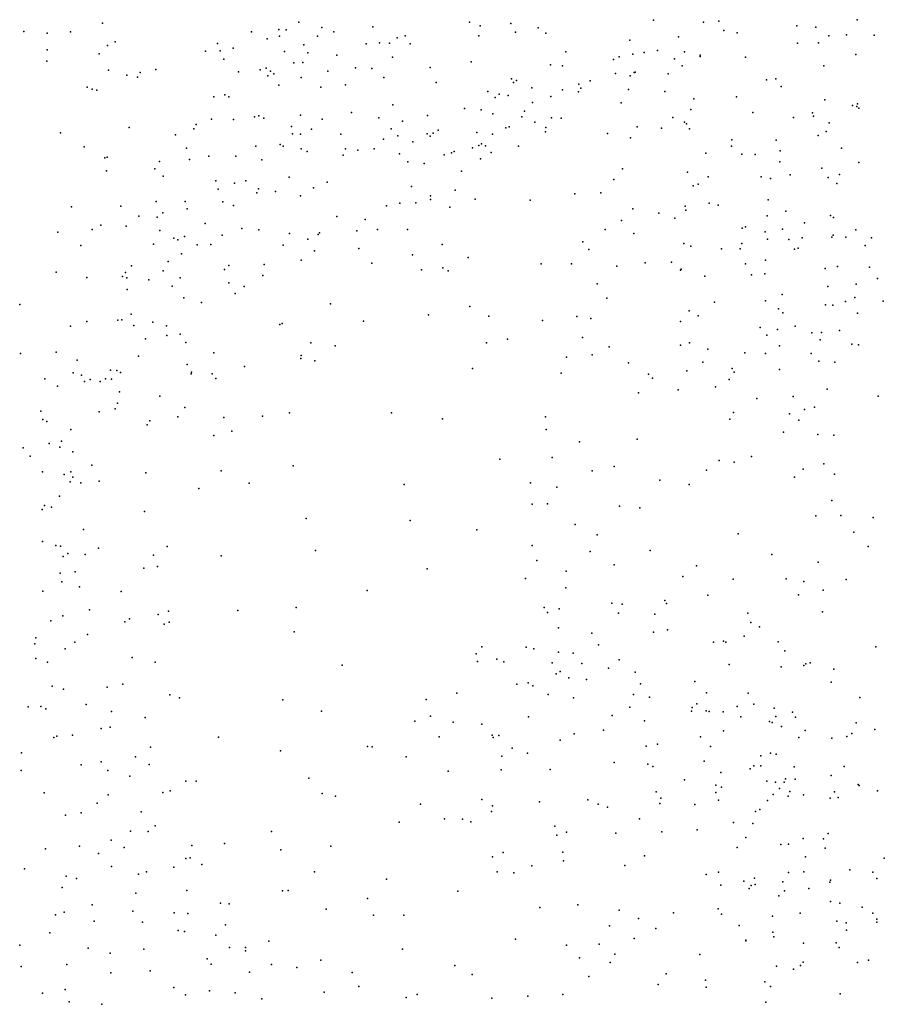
# Model space of a CAD drawing. Header units: metres. Extents: x -25 to 25, y -27.7 to 27.8.
# Tile 9 of 209: x -13.6 to -11.3, y -15.9 to -13.2. Entities that reach past the tile are written whole.
import ezdxf

# ---------------------------------------------------------------- set-up
doc = ezdxf.new("R2010")
doc.units = ezdxf.units.M

msp = doc.modelspace()

# ---------------------------------------------------------------- linework, layer by layer
for p in [(-12.8856, -13.237, -9.6674), (-12.4273, -13.2366, 10.0792), (-11.9327, -13.2312, 9.7411), (-11.7985, -13.2374, -14.1351), (-11.7566, -13.2347, 0.4037), (-11.3848, -13.2303, 12.6306), (-13.6252, -13.2625, 10.2659), (-13.5, -13.2627, -7.2755), (-13.4138, -13.2397, 10.7459), (-13.0133, -13.2632, 11.1411), (-12.9398, -13.2564, -10.648), (-12.9201, -13.2577, -10.8714), (-12.8244, -13.2514, -1.1363), (-12.7915, -13.2629, 2.8942), (-12.6865, -13.2499, -13.1876), (-12.3983, -13.2467, -5.56), (-12.316, -13.2406, -0.725), (-12.3031, -13.2636, 3.2432), (-12.2427, -13.2522, -0.3818), (-11.7437, -13.259, 7.4852), (-11.7076, -13.2655, -5.1737), (-11.5471, -13.2464, 12.9022), (-11.4964, -13.2505, 2.8674), (-13.5619, -13.2662, 10.5028), (-13.3795, -13.2899, -9.421), (-12.9711, -13.2816, -7.452), (-12.9378, -13.2747, -10.073), (-12.8358, -13.2746, 2.6628), (-12.6219, -13.2793, 3.146), (-12.6003, -13.2739, -1.1347), (-12.4017, -13.2737, -13.8572), (-12.2222, -13.2667, 1.0213), (-11.9963, -13.2853, 10.8686), (-11.8655, -13.2762, 7.6702), (-11.489, -13.2923, -4.9341), (-11.4616, -13.274, 13.6848), (-11.414, -13.2707, -14.08), (-11.3392, -13.2717, -4.861), (-13.5621, -13.3112, -9.6786), (-13.3997, -13.2995, -1.0113), (-13.1368, -13.3149, -7.3249), (-13.1043, -13.2944, 9.963), (-13.0969, -13.3139, -11.9872), (-13.0622, -13.3071, -11.6249), (-12.9242, -13.316, -7.6065), (-12.8725, -13.298, -12.4876), (-12.7048, -13.2955, -12.9884), (-12.6692, -13.2925, -5.8063), (-12.6423, -13.2938, 2.1004), (-12.5868, -13.2955, 1.9267), (-12.1682, -13.3167, 10.2964), (-11.9572, -13.3185, 9.4911), (-11.9217, -13.3132, 0.2507), (-11.8489, -13.3168, 9.1003), (-11.545, -13.2938, -5.9423), (-13.563, -13.3418, -9.8479), (-13.4222, -13.3223, 10.0828), (-13.0878, -13.3365, -9.3984), (-12.8612, -13.3191, 11.1955), (-12.7836, -13.3256, 10.0669), (-12.6339, -13.3307, 10.1077), (-12.4229, -13.3434, -1.0862), (-12.0398, -13.3378, 10.5235), (-12.0247, -13.3299, 3.2687), (-11.9881, -13.3234, 8.077), (-11.876, -13.3358, 8.5881), (-11.8073, -13.3254, 9.9398), (-11.8071, -13.3291, 8.8741), (-11.6854, -13.3311, 10.1169), (-11.3883, -13.3239, 10.9058), (-13.3974, -13.3664, 10.4107), (-13.2699, -13.3644, 10.1166), (-13.0484, -13.3701, 10.9721), (-12.9896, -13.3655, 2.6404), (-12.9733, -13.3609, -11.4066), (-12.9621, -13.3689, -10.5278), (-12.8992, -13.3463, 2.4723), (-12.8753, -13.3458, 2.996), (-12.8076, -13.3684, 2.2825), (-12.7339, -13.3597, -12.8107), (-12.6896, -13.3617, 11.2235), (-12.5326, -13.3592, 1.6803), (-12.2097, -13.3518, -5.4663), (-12.1774, -13.354, -0.1912), (-11.982, -13.3712, -5.9648), (-11.8554, -13.354, 3.2189), (-11.4748, -13.354, 12.7359), (-13.348, -13.3799, -9.5641), (-13.3199, -13.3849, -7.8341), (-13.3124, -13.372, 10.5943), (-12.9691, -13.3813, -9.9097), (-12.9528, -13.3762, -7.7709), (-12.8795, -13.3854, -11.1629), (-12.6573, -13.3859, -13.311), (-12.3145, -13.3894, 10.2879), (-12.3007, -13.3934, -13.9726), (-12.1025, -13.395, 0.5283), (-12.0343, -13.3749, 0.1505), (-11.9955, -13.3815, 8.2401), (-11.984, -13.3725, 7.9075), (-11.8927, -13.376, 9.2409), (-11.6291, -13.3917, 12.9616), (-11.6038, -13.3897, 13.6051), (-13.4545, -13.4115, -7.2353), (-13.4412, -13.4169, -7.5999), (-13.4286, -13.4202, -9.8586), (-12.9396, -13.4068, 10.2101), (-12.8269, -13.4116, -1.1646), (-12.7606, -13.4056, 3.2185), (-12.5164, -13.399, -13.7366), (-12.3774, -13.4235, 1.2579), (-12.309, -13.3988, 3.3612), (-12.2591, -13.4139, 0.9127), (-12.1769, -13.4188, 10.4687), (-12.1341, -13.4241, 0.3265), (-12.1333, -13.4041, 3.3593), (-12.1279, -13.4145, -5.8963), (-11.9993, -13.4182, -14.1205), (-11.902, -13.4233, 9.3888), (-11.5897, -13.4104, 10.3016), (-13.1146, -13.4382, 10.5837), (-13.0845, -13.4323, 10.3076), (-13.0744, -13.4376, -9.6077), (-12.3582, -13.4397, -5.8257), (-12.3473, -13.4309, 11.1206), (-12.3233, -13.4338, -0.8469), (-12.2085, -13.4365, 0.7545), (-11.8245, -13.4432, -5.9711), (-11.7094, -13.4378, -5.0045), (-11.4718, -13.4455, 13.7928), (-12.6334, -13.4593, 10.2942), (-12.4409, -13.4687, 10.3493), (-12.396, -13.4731, 0.3098), (-12.2796, -13.4765, 0.1296), (-12.2575, -13.4533, 0.4338), (-12.0191, -13.4537, -5.3153), (-11.8324, -13.4716, -14.1339), (-11.3974, -13.4613, -5.8172), (-11.3856, -13.4637, 2.9234), (-11.3839, -13.4565, 11.3554), (-11.3802, -13.4686, 11.646), (-13.1205, -13.498, -12.1531), (-13.0611, -13.4983, -10.171), (-13.0054, -13.4917, -1.1044), (-12.9934, -13.4888, 10.5011), (-12.9795, -13.4953, -12.4178), (-12.8812, -13.487, -10.909), (-12.823, -13.4981, 10.4058), (-12.744, -13.4797, 11.0689), (-12.6704, -13.4941, 1.8749), (-12.6071, -13.5031, 0.5294), (-12.54, -13.4878, 0.2259), (-12.3645, -13.4833, 0.5972), (-12.2864, -13.4915, 10.9804), (-12.2067, -13.4945, 10.7079), (-12.1808, -13.4954, -14.0579), (-11.8802, -13.4934, 7.5675), (-11.6651, -13.4799, 7.3204), (-11.5558, -13.4932, 10.4489), (-11.5047, -13.4806, 3.0463), (-11.5025, -13.4901, 10.7816), (-13.3418, -13.52, -0.9827), (-13.1683, -13.5242, -7.9375), (-13.1622, -13.5119, -11.9745), (-12.9052, -13.5171, 3.1994), (-12.8515, -13.5245, 2.109), (-12.638, -13.5235, -13.1083), (-12.5117, -13.527, 1.5293), (-12.329, -13.5215, 10.492), (-12.3203, -13.5184, -0.1126), (-12.2511, -13.5057, -5.5217), (-12.2216, -13.5202, 3.4297), (-11.976, -13.5186, 7.7475), (-11.9107, -13.5221, 8.6566), (-11.8495, -13.506, 9.715), (-11.8438, -13.5101, 9.1607), (-11.8356, -13.5239, 8.8189), (-11.4603, -13.5079, 10.9631), (-13.5267, -13.5347, -7.3417), (-13.2177, -13.54, -9.7932), (-12.9032, -13.5373, 10.6773), (-12.8813, -13.5379, -12.5838), (-12.7728, -13.5378, 0.216), (-12.6582, -13.5514, -12.9289), (-12.6201, -13.5426, 10.4387), (-12.5408, -13.5372, 0.7048), (-12.533, -13.5438, 11.0121), (-12.5246, -13.5359, 0.0147), (-12.4076, -13.5336, -1.1285), (-12.3652, -13.5385, 0.8553), (-12.2231, -13.5315, -5.8511), (-12.0557, -13.5368, 8.1699), (-11.9942, -13.5483, -5.9057), (-11.722, -13.553, 13.5282), (-11.6026, -13.5544, 13.6876), (-11.4901, -13.5416, 12.7178), (-11.4681, -13.5309, -4.6987), (-13.4626, -13.5719, -7.6006), (-13.1875, -13.5754, 2.4573), (-13.001, -13.5705, -7.5163), (-12.9363, -13.5655, -11.2455), (-12.9281, -13.5705, -10.7686), (-12.8798, -13.578, 0.374), (-12.7603, -13.5779, 10.5501), (-12.7269, -13.5814, 0.7056), (-12.6837, -13.5772, 10.8902), (-12.5795, -13.5588, 1.6821), (-12.4192, -13.5753, -0.3082), (-12.4016, -13.5683, -0.5358), (-12.3949, -13.5645, -0.7111), (-12.3844, -13.5692, 1.129), (-12.295, -13.5701, -13.9722), (-11.723, -13.5708, 13.0749), (-11.5919, -13.5829, 10.3055), (-11.4272, -13.576, 11.2135), (-13.4069, -13.6019, -7.7663), (-13.4012, -13.6001, -7.2661), (-13.1793, -13.6059, -11.7203), (-13.128, -13.5976, -1.0515), (-13.0551, -13.5975, -10.4161), (-12.9849, -13.6076, -7.7097), (-12.8636, -13.5847, 0.5544), (-12.7663, -13.5948, 10.7336), (-12.6155, -13.5908, 3.417), (-12.4955, -13.5937, -13.7514), (-12.4755, -13.5886, -0.1341), (-12.4682, -13.5846, 10.5811), (-12.3972, -13.6048, -5.7589), (-12.3689, -13.5878, 10.7543), (-11.7916, -13.5895, -5.8998), (-11.6947, -13.5919, -4.812), (-11.659, -13.5929, 10.0509), (-13.4031, -13.6364, -10.3326), (-13.2733, -13.6316, -10.1839), (-13.2602, -13.6121, 2.6953), (-12.5928, -13.6129, 10.7605), (-12.5493, -13.6168, -13.5917), (-12.0156, -13.6312, -5.2975), (-11.5933, -13.6128, 10.5467), (-11.4801, -13.6298, 11.069), (-11.3809, -13.6146, 12.5897), (-13.2501, -13.6511, 2.8803), (-12.9115, -13.6536, 2.0301), (-12.4489, -13.638, 1.3267), (-12.039, -13.6604, 7.886), (-11.8409, -13.6405, -14.1162), (-11.7857, -13.6531, 13.3623), (-11.6431, -13.6533, -5.8394), (-11.6176, -13.6575, 3.2691), (-11.5654, -13.6476, 10.8731), (-11.4631, -13.6548, 7.1593), (-11.4326, -13.6469, 11.4764), (-13.1091, -13.6641, -7.8139), (-13.1022, -13.6865, -12.4111), (-13.0585, -13.6697, -11.3403), (-13.0281, -13.6635, 0.4668), (-12.9939, -13.6855, 0.6335), (-12.8467, -13.6828, 0.7722), (-12.8093, -13.6676, -0.0319), (-12.5832, -13.6788, -0.3165), (-12.4655, -13.6884, -1.1205), (-11.8257, -13.6773, 9.6546), (-11.8122, -13.6725, 3.3783), (-11.4395, -13.6705, 3.1571), (-12.9989, -13.696, 0.1364), (-12.9485, -13.6923, 3.3037), (-12.8817, -13.7044, -12.693), (-12.532, -13.7137, -0.8299), (-12.5317, -13.7037, 1.5365), (-12.4121, -13.7134, 3.5076), (-12.2636, -13.7158, -5.6364), (-12.144, -13.6988, -5.8573), (-12.0739, -13.6961, 8.0528), (-11.6247, -13.7144, -14.042), (-13.4971, -13.7337, -10.4864), (-13.3643, -13.7321, -0.9526), (-13.2696, -13.7196, 2.2986), (-13.1909, -13.7195, -12.2452), (-13.1863, -13.7394, 2.1564), (-13.0897, -13.7202, -7.4815), (-13.0617, -13.7302, -10.5289), (-12.65, -13.7312, 1.696), (-12.614, -13.7234, -0.532), (-12.5715, -13.7225, 3.4874), (-12.4797, -13.7343, 1.0924), (-11.9876, -13.7393, 3.4506), (-11.8474, -13.7314, 9.4747), (-11.7824, -13.7239, 7.3989), (-11.759, -13.7291, 13.187), (-13.316, -13.7589, -7.7547), (-13.2662, -13.7613, -11.8477), (-13.251, -13.7493, -12.0339), (-12.7838, -13.7598, -0.2761), (-12.7078, -13.7674, -12.9239), (-11.9182, -13.7508, 8.8047), (-11.8748, -13.7637, -5.2194), (-11.8459, -13.7427, -5.841), (-11.627, -13.7582, 10.6561), (-11.5769, -13.7456, -5.7055), (-11.4564, -13.7572, -5.6028), (-11.4483, -13.7626, 11.3208), (-13.4417, -13.7944, 2.4896), (-13.4179, -13.7829, -7.4394), (-13.3495, -13.7857, -10.431), (-13.1376, -13.7781, 0.2171), (-13.0386, -13.7922, -12.6585), (-12.6745, -13.7943, -0.908), (-12.5939, -13.7947, -13.034), (-12.062, -13.7941, 8.5338), (-12.0181, -13.7704, 7.7466), (-11.6943, -13.791, 3.3857), (-11.6853, -13.7873, 9.8978), (-11.5858, -13.7938, 13.6773), (-11.5269, -13.777, -4.8045), (-11.3883, -13.7954, 13.8258), (-13.534, -13.802, -0.9536), (-13.2593, -13.797, 3.0591), (-13.2219, -13.8175, -12.3775), (-13.2114, -13.822, 0.3762), (-13.193, -13.8131, -10.347), (-13.0922, -13.8094, -11.2225), (-12.9929, -13.7956, -11.0839), (-12.9108, -13.8055, -0.1735), (-12.8614, -13.8203, -0.9976), (-12.834, -13.8084, 0.9348), (-12.83, -13.8034, 1.8343), (-12.7295, -13.798, -0.7172), (-11.9854, -13.8055, -5.4097), (-11.6321, -13.8011, 7.2519), (-11.6262, -13.8208, 12.9646), (-11.5683, -13.8213, 10.9885), (-11.5325, -13.8173, 3.3701), (-11.4532, -13.8155, 7.1446), (-11.4499, -13.8101, -5.4313), (-11.4153, -13.8151, -13.8352), (-11.3467, -13.8168, 12.6679), (-13.472, -13.8379, 2.7336), (-13.2763, -13.8342, -11.5744), (-13.1592, -13.836, 0.6255), (-13.1219, -13.835, 3.2401), (-12.928, -13.8363, 3.3865), (-12.7241, -13.8458, 3.4709), (-12.5001, -13.8352, 1.3045), (-12.1224, -13.8281, 3.5116), (-12.1062, -13.8483, 8.2953), (-11.8506, -13.8323, 3.4406), (-11.832, -13.8392, 9.22), (-11.7499, -13.8463, -5.3832), (-11.6997, -13.8469, -5.1378), (-11.695, -13.8324, -4.925), (-11.5537, -13.8474, -5.0734), (-11.5439, -13.8447, -13.9266), (-11.3637, -13.8376, 11.8968), (-13.2008, -13.8604, 2.0399), (-12.844, -13.8518, -12.8419), (-12.5805, -13.8625, 1.1383), (-12.4308, -13.8697, -13.708), (-13.3359, -13.8919, 2.1207), (-13.2371, -13.8809, -7.6081), (-13.0738, -13.8913, -10.5964), (-12.9789, -13.8887, -0.9243), (-12.8797, -13.8774, -0.7984), (-12.6893, -13.8852, 1.6555), (-12.4988, -13.8976, -13.1667), (-12.2344, -13.8871, -5.7982), (-12.1532, -13.8871, -5.6259), (-12.0306, -13.8928, -5.7679), (-11.9547, -13.8844, 7.6069), (-11.8839, -13.8825, -5.5317), (-11.8583, -13.9008, 7.4614), (-11.6849, -13.887, 13.5178), (-11.631, -13.877, 10.0303), (-11.4707, -13.8991, 11.2184), (-11.4377, -13.8938, 11.4715), (-11.3523, -13.8959, -12.9608), (-13.538, -13.9096, -10.6435), (-13.4556, -13.9237, 2.9268), (-13.3594, -13.9212, -11.8785), (-13.3516, -13.91, -12.0364), (-13.3482, -13.9245, -11.6886), (-13.2503, -13.9056, -0.9432), (-13.2052, -13.9243, -11.2286), (-13.0852, -13.9025, 1.927), (-12.983, -13.9182, 0.9458), (-12.556, -13.9032, 1.4335), (-12.4843, -13.9054, -13.3723), (-11.86, -13.9036, 9.0023), (-11.7942, -13.9197, 9.6288), (-11.6693, -13.9161, 13.1309), (-11.6331, -13.9141, 10.4394), (-11.3307, -13.9265, -13.4418), (-13.2889, -13.9303, 3.1375), (-13.2264, -13.947, 0.0487), (-13.0744, -13.9376, -0.8086), (-13.0325, -13.9476, -0.2885), (-12.0843, -13.9407, -13.964), (-11.4639, -13.9476, 12.8609), (-11.3873, -13.9412, 3.4492), (-13.3471, -13.9563, -12.28), (-13.1948, -13.9785, -12.6925), (-13.0567, -13.9662, -0.6232), (-12.0581, -13.9792, 8.6441), (-11.5866, -13.9694, 7.2055), (-11.3913, -13.9772, 11.7521), (-13.6357, -13.9963, 2.7354), (-13.1475, -13.9908, -0.1511), (-12.8004, -13.9942, 3.465), (-12.4266, -14.0014, 3.5437), (-11.7689, -13.9901, -13.9349), (-11.6317, -13.9862, 3.5134), (-11.4701, -13.9973, -12.7052), (-11.4505, -13.9981, -13.6477), (-11.416, -13.9886, -13.1825), (-11.315, -13.9872, 11.9499), (-13.3369, -14.0219, 0.2208), (-12.5371, -14.0236, -13.0521), (-12.3748, -14.0277, -13.4726), (-12.1383, -14.0282, 8.2333), (-11.8369, -14.0132, 3.533), (-11.8123, -14.0268, 9.4255), (-11.5965, -14.0083, 10.8762), (-11.5845, -14.0187, -13.7918), (-11.3838, -14.0195, -12.5412), (-13.4998, -14.0547, -0.9424), (-13.4555, -14.0418, 2.0294), (-13.3719, -14.0385, -11.4326), (-13.3612, -14.0379, -12.4255), (-13.3294, -14.0527, 0.5705), (-13.2781, -14.0439, -0.8157), (-13.2418, -14.054, 1.8759), (-12.937, -14.0503, 1.6769), (-12.9307, -14.0469, -12.9599), (-12.7121, -14.0406, 1.3797), (-12.2305, -14.039, 3.5423), (-12.1009, -14.0342, 7.8406), (-11.8597, -14.0421, 7.399), (-11.6457, -14.0584, -12.7795), (-11.5518, -14.0544, 13.4404), (-13.2407, -14.0796, -11.0707), (-13.2049, -14.0757, -10.4928), (-12.123, -14.0851, 8.4304), (-11.6281, -14.0786, 10.5271), (-11.5991, -14.0638, 10.0346), (-11.5072, -14.0723, 11.0513), (-11.4813, -14.0716, -13.3513), (-11.4328, -14.0665, 13.5949), (-13.2979, -14.0887, -0.0375), (-13.1893, -14.0988, -0.438), (-12.8536, -14.0994, 1.5445), (-12.7884, -14.1076, -13.0381), (-12.3818, -14.0993, -13.081), (-12.3252, -14.0898, -13.2664), (-12.0519, -14.1098, 7.628), (-11.8602, -14.1055, -13.8348), (-11.8359, -14.0994, -12.8332), (-11.5935, -14.1075, 10.2729), (-11.4848, -14.0914, 13.087), (-11.3998, -14.1028, 11.3354), (-11.3814, -14.1049, 11.5602), (-13.6336, -14.1279, 2.0287), (-13.538, -14.1246, -10.7386), (-13.3172, -14.1351, -0.6528), (-13.1141, -14.1258, 3.3442), (-12.8799, -14.1333, 1.2071), (-12.1664, -14.1378, 8.0173), (-12.0972, -14.132, 8.5778), (-11.7866, -14.1165, -12.9911), (-11.6872, -14.126, 7.2179), (-11.6314, -14.1281, 9.8668), (-11.5089, -14.1283, 7.1385), (-13.4813, -14.146, -12.1323), (-13.1857, -14.1579, -10.9138), (-13.0317, -14.1634, 1.053), (-12.8801, -14.1411, 3.4404), (-12.8427, -14.1477, 1.3704), (-11.9995, -14.1528, -12.9545), (-11.7996, -14.1509, 9.2915), (-11.4884, -14.149, 13.3321), (-11.4448, -14.1511, 3.6484), (-13.4922, -14.1802, -11.5491), (-13.4702, -14.186, -12.3045), (-13.3923, -14.1725, -10.6794), (-13.3747, -14.1738, 1.8508), (-13.3653, -14.1789, 3.1991), (-13.1748, -14.1828, -12.8597), (-13.1744, -14.1785, 0.9216), (-13.119, -14.1831, -10.7525), (-12.4186, -14.1683, 3.5361), (-12.1807, -14.1813, 8.2363), (-11.9462, -14.1839, -13.7262), (-11.843, -14.1746, 3.5955), (-11.721, -14.1687, 9.6273), (-11.7158, -14.1778, -13.2338), (-11.5941, -14.1713, -12.4798), (-13.5689, -14.1961, 3.0569), (-13.5346, -14.2156, 1.88), (-13.4618, -14.2037, -11.3534), (-13.4469, -14.1981, -0.8714), (-13.4198, -14.2029, 0.4171), (-13.4059, -14.196, -12.5075), (-13.3895, -14.197, 0.0878), (-13.1086, -14.1954, 1.6695), (-11.9351, -14.1943, -13.15), (-11.7658, -14.2172, -13.3779), (-11.7295, -14.1976, -13.5893), (-13.3681, -14.2311, -11.0869), (-13.259, -14.2431, 1.7371), (-11.9727, -14.2338, -13.4004), (-11.8658, -14.2254, 7.3123), (-11.557, -14.2435, 10.3947), (-11.4661, -14.2242, 10.9801), (-11.329, -14.2431, 11.2111), (-13.3728, -14.2617, -0.102), (-11.655, -14.2493, 3.6947), (-11.4994, -14.2721, 3.7378), (-13.5792, -14.2831, -11.8131), (-13.4222, -14.2853, -10.7949), (-13.3799, -14.2766, -0.4993), (-13.2114, -14.2986, 3.3333), (-13.1925, -14.2735, -10.5992), (-12.9839, -14.2965, 1.3051), (-12.9108, -14.2874, -13.049), (-12.6371, -14.2877, 3.4969), (-12.2231, -14.298, 7.9284), (-11.7171, -14.287, -12.4212), (-11.5673, -14.2904, 9.8921), (-11.5268, -14.279, 10.2391), (-13.5743, -14.3052, -12.0874), (-13.5629, -14.3107, -11.4624), (-13.2939, -14.3199, -12.7819), (-13.2862, -14.3087, -10.722), (-13.0876, -14.2998, 1.1031), (-12.4992, -14.3033, -13.0773), (-11.7274, -14.3049, 9.4557), (-11.542, -14.3075, 10.537), (-13.4983, -14.3325, -11.1708), (-13.114, -14.3486, -12.9539), (-13.0662, -14.3367, 3.3883), (-12.2214, -14.3328, 8.1836), (-11.5832, -14.3398, -12.3473), (-11.4912, -14.346, 10.0984), (-11.4476, -14.3475, 10.8254), (-13.5568, -14.3697, -1.059), (-13.5241, -14.3642, -10.9467), (-12.1314, -14.3655, 7.5484), (-11.976, -14.3588, -12.7012), (-13.627, -14.3821, 3.1064), (-13.6082, -14.4041, -11.3308), (-13.528, -14.3802, -0.8028), (-13.4936, -14.3921, -0.5826), (-13.4425, -14.4283, -0.3734), (-12.9008, -14.4305, 3.4179), (-12.3451, -14.4118, 3.4916), (-12.2053, -14.4079, -12.9501), (-11.7563, -14.4154, 9.2531), (-11.7154, -14.4206, 7.1658), (-11.669, -14.4052, 9.5845), (-11.4748, -14.4243, 10.4384), (-13.5745, -14.4465, -12.3538), (-13.5163, -14.4538, 3.1903), (-13.4985, -14.4461, 0.3666), (-13.2968, -14.4485, 0.8782), (-13.0945, -14.4432, 1.2386), (-12.0972, -14.4433, 8.5553), (-12.0385, -14.432, 8.6993), (-11.7899, -14.4415, -12.3944), (-11.5303, -14.4389, 9.9157), (-11.4458, -14.4527, 10.6511), (-13.5002, -14.4731, 0.1276), (-13.4929, -14.4608, 1.7169), (-13.4721, -14.4755, -0.0271), (-13.4227, -14.471, 0.6086), (-13.0189, -14.4768, -13.0228), (-12.6024, -14.4804, -13.0876), (-12.2631, -14.4762, 7.8558), (-11.9156, -14.4688, -12.5333), (-11.8363, -14.4807, 9.0299), (-11.5538, -14.4607, 3.8056), (-13.1545, -14.4914, 1.4609), (-12.192, -14.4874, 8.3233), (-13.5691, -14.5366, -0.9301), (-13.5293, -14.512, -1.2171), (-12.2585, -14.5333, 8.0886), (-12.2176, -14.5326, 7.5861), (-11.453, -14.5236, 10.1134), (-13.5756, -14.5474, -0.7272), (-13.5506, -14.541, -12.5021), (-13.3007, -14.5532, -12.8339), (-12.0236, -14.5387, 7.3147), (-11.9693, -14.5427, 8.7851), (-12.8658, -14.5721, -13.0657), (-12.5865, -14.5767, 3.4175), (-12.1427, -14.588, -12.8678), (-11.4957, -14.5646, 7.1106), (-11.4292, -14.5636, 10.5203), (-11.3418, -14.5688, -12.306), (-13.4642, -14.6017, 3.213), (-12.4071, -14.6024, -13.0372), (-12.0841, -14.6154, 3.6052), (-11.7046, -14.6129, 9.3332), (-11.394, -14.6087, 10.6754), (-13.5746, -14.6336, -0.5958), (-13.5387, -14.6441, -12.6199), (-13.5262, -14.6457, 0.1571), (-13.5068, -14.6661, -0.1624), (-13.4603, -14.6682, -1.2897), (-13.4239, -14.6511, 0.6201), (-13.2398, -14.6472, 1.5091), (-12.8408, -14.658, 3.3743), (-12.2589, -14.6441, 7.6901), (-12.1027, -14.6601, 8.4666), (-11.9411, -14.6578, -12.5044), (-11.6145, -14.6685, 3.8322), (-11.3552, -14.6474, 3.839), (-13.5196, -14.674, 0.3298), (-13.2761, -14.6705, 3.2801), (-13.0942, -14.672, 3.3357), (-12.246, -14.6843, 3.4887), (-11.49, -14.6895, 10.0113), (-13.5269, -14.7188, -1.1108), (-13.487, -14.7154, 0.4789), (-13.302, -14.7051, 0.9266), (-13.2653, -14.7005, -12.8872), (-12.5409, -14.7067, -13.0566), (-12.167, -14.7133, 8.2948), (-12.0384, -14.6965, -12.7022), (-11.8168, -14.6989, 7.1857), (-13.5226, -14.7422, 0.0152), (-12.2762, -14.7333, 7.8564), (-11.8533, -14.7278, -12.3157), (-11.7185, -14.7348, -9.2229), (-11.5763, -14.7338, 9.8365), (-11.5286, -14.7414, -12.2846), (-11.4148, -14.7361, 10.5874), (-13.5736, -14.7671, -0.4679), (-13.475, -14.7559, -1.4997), (-13.3632, -14.7679, 1.5599), (-12.7019, -14.765, -13.0539), (-12.168, -14.7579, 7.469), (-11.4766, -14.7643, -9.3903), (-12.0443, -14.7998, 3.6122), (-11.9017, -14.7919, 3.7226), (-11.8974, -14.8005, 8.7237), (-11.7864, -14.7776, 8.9794), (-11.5423, -14.7773, -9.1532), (-13.4487, -14.8173, 3.1965), (-13.2357, -14.821, 3.2476), (-13.0499, -14.8191, 3.2839), (-12.8932, -14.8108, -13.0306), (-12.2268, -14.8107, 8.0705), (-12.2171, -14.8245, 7.6307), (-12.1857, -14.8148, -12.8188), (-12.0264, -14.8263, 7.3412), (-12.017, -14.802, -12.5872), (-11.6792, -14.8264, 9.4962), (-11.4779, -14.8229, 10.1314), (-13.5528, -14.8467, -0.976), (-13.5201, -14.8339, 0.1534), (-13.3537, -14.85, -1.4821), (-13.3412, -14.8416, 0.8074), (-13.2637, -14.8298, 1.0246), (-13.234, -14.8506, -12.9527), (-11.929, -14.8294, -9.4261), (-11.6712, -14.8517, -9.0093), (-13.2476, -14.8557, 1.3186), (-12.8986, -14.8767, 3.2621), (-12.1882, -14.8654, -9.2883), (-12.098, -14.8804, -9.0492), (-11.9325, -14.8777, 8.5942), (-11.8945, -14.871, 7.2551), (-11.6479, -14.8628, 9.6831), (-13.5931, -14.8925, -0.7909), (-13.4878, -14.9042, 0.3461), (-13.4536, -14.8839, -1.1719), (-11.7712, -14.9047, -9.4574), (-11.7439, -14.9017, 3.7743), (-11.7381, -14.9041, -8.877), (-11.6887, -14.8884, 9.3226), (-11.5976, -14.9032, 9.8374), (-13.5952, -14.9091, -12.7821), (-13.5135, -14.9224, -0.0692), (-12.394, -14.917, -12.9238), (-12.2751, -14.9176, -9.0523), (-12.254, -14.9226, -9.4888), (-12.1877, -14.9313, -8.8573), (-12.1483, -14.9341, 3.4731), (-12.0801, -14.9116, 8.2967), (-11.5791, -14.9275, -9.1765), (-11.3347, -14.9166, -12.296), (-13.5926, -14.9484, -0.567), (-13.5611, -14.9578, -0.3687), (-13.3336, -14.9453, 1.517), (-13.2722, -14.9579, 1.1412), (-12.4089, -14.9356, 3.2815), (-12.4059, -14.9563, -9.4564), (-12.3533, -14.9497, -8.8795), (-12.335, -14.9568, -8.7227), (-12.2049, -14.9601, -8.6191), (-12.0244, -14.9515, -8.6856), (-11.5112, -14.9601, 10.5971), (-12.7695, -14.9659, 3.2125), (-12.1838, -14.9829, -8.0433), (-12.1252, -14.9615, 8.1445), (-12.0534, -14.9745, -12.5546), (-11.9814, -14.9854, 3.5846), (-11.7293, -14.9641, 8.8927), (-11.5895, -14.9706, 3.7968), (-11.528, -14.967, 10.1642), (-11.5229, -14.9623, 10.3952), (-11.4481, -14.9765, 10.8726), (-12.1945, -14.9898, 7.7414), (-12.1599, -15.0002, -8.436), (-12.1122, -15.0046, 7.5525), (-11.8214, -15.0098, 8.5934), (-11.4546, -15.012, 7.2667), (-13.5487, -15.0224, -12.8914), (-13.518, -15.0307, -0.9983), (-13.4014, -15.0251, -1.2071), (-13.3591, -15.0169, 0.676), (-12.3002, -15.017, -8.3555), (-12.2697, -15.014, -12.8058), (-12.257, -15.022, -8.2032), (-11.9674, -15.0164, -12.4047), (-13.233, -15.0457, -13.0034), (-13.2062, -15.0543, 3.1536), (-12.9284, -15.0593, 3.1619), (-12.5435, -15.0586, 3.1807), (-12.4615, -15.0419, -9.2156), (-12.2152, -15.0453, 3.3495), (-12.1473, -15.0541, -12.6793), (-11.9862, -15.0451, -8.1051), (-11.9436, -15.0519, 8.3489), (-11.7903, -15.0409, -8.5619), (-11.6778, -15.0413, 9.4463), (-11.3779, -15.0533, 3.8057), (-13.6131, -15.0781, -1.5545), (-13.5794, -15.0771, -0.6809), (-13.5659, -15.0837, -0.8464), (-13.4573, -15.0717, 0.0118), (-13.3894, -15.0908, -12.9892), (-12.8246, -15.0902, -13.0259), (-11.9964, -15.0789, -7.7143), (-11.8307, -15.0901, -8.2215), (-11.8287, -15.0804, -8.3778), (-11.8161, -15.07, -7.6681), (-11.7911, -15.0892, -9.395), (-11.7829, -15.091, -8.0382), (-11.745, -15.0918, 7.3413), (-11.7076, -15.0776, -7.8484), (-11.6628, -15.0708, 9.0131), (-11.6078, -15.0822, 9.8117), (-11.5588, -15.0924, 10.0744), (-13.2991, -15.1072, 1.2717), (-12.574, -15.1167, -2.0367), (-12.5319, -15.1032, -12.9718), (-12.4711, -15.1195, -8.7848), (-12.2685, -15.1049, -7.8433), (-12.0437, -15.1013, 3.4594), (-11.9571, -15.1157, 8.1848), (-11.6979, -15.1048, 8.6451), (-11.621, -15.1176, -8.4006), (-11.6034, -15.1041, -9.0481), (-11.5508, -15.1062, -7.8482), (-13.4173, -15.1362, 0.2194), (-13.3927, -15.1331, 0.4054), (-12.3938, -15.1251, -8.4924), (-12.0672, -15.1408, 7.7481), (-11.7445, -15.1431, -9.2551), (-11.6135, -15.1199, -8.0079), (-11.588, -15.1315, 10.3665), (-11.5251, -15.1415, -8.6862), (-11.3876, -15.1215, -7.6522), (-11.3374, -15.1395, -7.8088), (-13.5444, -15.1605, -0.4548), (-13.5362, -15.1571, 1.7233), (-13.4945, -15.1548, -0.276), (-13.1019, -15.1601, -13.0433), (-12.5084, -15.1593, -9.051), (-12.3664, -15.1541, -8.2835), (-12.3635, -15.1608, -2.156), (-12.3484, -15.1557, -8.1196), (-12.1835, -15.1679, -7.7233), (-12.146, -15.1506, -9.5053), (-11.8062, -15.1591, 3.5932), (-11.5418, -15.161, 3.7026), (-11.4529, -15.1627, 7.4287), (-11.4126, -15.1576, -12.2323), (-11.3992, -15.1499, 11.1078), (-13.2847, -15.1866, 0.8168), (-12.9347, -15.1961, 3.0855), (-12.7008, -15.1847, -2.1098), (-12.6889, -15.1855, -13.0114), (-12.3123, -15.1896, -12.8318), (-11.952, -15.1838, 7.5976), (-11.9215, -15.1787, -7.6116), (-11.7797, -15.1851, -7.5132), (-13.6315, -15.202, 2.9394), (-13.3252, -15.213, 3.0291), (-12.5976, -15.2127, 3.1244), (-12.3399, -15.211, 3.1945), (-12.2713, -15.2032, -2.3961), (-11.7961, -15.2239, 8.1877), (-11.6437, -15.2096, 7.455), (-11.6177, -15.2025, 10.6538), (-11.6026, -15.2056, 8.8368), (-13.6321, -15.2491, -12.9572), (-13.4707, -15.2344, -0.9649), (-13.4172, -15.2262, -1.5472), (-13.3994, -15.2492, -0.099), (-13.2885, -15.2334, 1.0813), (-12.4848, -15.251, -2.411), (-12.3421, -15.2476, -9.4422), (-12.2099, -15.247, -7.9783), (-12.038, -15.2278, 3.3677), (-11.9473, -15.232, -9.4283), (-11.9346, -15.2391, 7.9296), (-11.6726, -15.2445, 8.2983), (-11.6628, -15.2371, -12.2108), (-11.6443, -15.237, 9.2264), (-11.5544, -15.2399, 10.9131), (-11.4199, -15.2383, -8.4133), (-13.3402, -15.2644, 1.2919), (-13.162, -15.2778, 3.0024), (-12.8591, -15.2697, -13.0482), (-11.8493, -15.2741, -9.26), (-11.7513, -15.2544, -9.1135), (-11.6274, -15.2778, 9.5449), (-11.5776, -15.2716, 3.599), (-11.5516, -15.2724, 8.6455), (-11.4547, -15.2627, -8.6157), (-13.232, -15.3038, -13.0579), (-13.1896, -15.2785, -1.509), (-11.7653, -15.2889, 7.6865), (-11.75, -15.2939, 8.0346), (-11.6043, -15.2804, 9.0161), (-11.5941, -15.298, -8.8229), (-11.5814, -15.2807, 9.7952), (-11.3822, -15.2872, -7.421), (-11.3799, -15.2896, 7.746), (-11.3306, -15.3045, 7.9733), (-13.5707, -15.3098, -1.6058), (-13.3986, -15.3146, 2.9141), (-13.2514, -15.3087, -1.3656), (-12.8229, -15.3117, -1.8956), (-12.7875, -15.3187, -2.0951), (-12.3939, -15.327, -9.2521), (-12.1088, -15.3279, -9.468), (-11.9255, -15.3067, -12.3858), (-11.9127, -15.3237, -7.9044), (-11.7653, -15.3084, 7.8701), (-11.7575, -15.3288, 3.459), (-11.626, -15.3297, 7.9417), (-11.611, -15.3137, 10.2635), (-11.5702, -15.3186, 10.0584), (-11.5664, -15.3058, -7.3887), (-11.5297, -15.3148, 7.7129), (-11.4577, -15.3242, 8.0767), (-11.4456, -15.3066, 8.3452), (-11.4359, -15.3219, 11.1432), (-13.4282, -15.3377, 1.5355), (-12.5591, -15.3397, -1.896), (-12.3656, -15.3444, -8.6472), (-12.239, -15.3341, -2.0929), (-12.0809, -15.3401, -2.3107), (-12.0565, -15.3482, -8.0339), (-11.9153, -15.3384, 3.3743), (-11.8217, -15.3411, -12.2716), (-11.6465, -15.3539, 10.7287), (-13.5132, -15.3695, 1.7568), (-13.4712, -15.3634, -0.5675), (-13.3093, -15.3603, 0.1072), (-12.4941, -15.3798, -12.9826), (-12.4459, -15.3805, 3.1619), (-12.3678, -15.3595, -2.0043), (-11.9705, -15.3791, -9.3128), (-11.6583, -15.36, 10.5283), (-13.2716, -15.3985, -1.5956), (-12.6158, -15.3881, -2.3647), (-12.4231, -15.3871, -2.5173), (-12.198, -15.3994, 3.2246), (-11.8148, -15.4088, -9.0121), (-11.7172, -15.3889, -7.8577), (-11.6651, -15.3918, -7.5621), (-13.3902, -15.4371, -0.9466), (-13.3386, -15.4122, -0.2265), (-13.2905, -15.4132, 2.8463), (-12.9595, -15.4135, 2.9304), (-12.1923, -15.4229, -2.6228), (-12.1664, -15.4156, -8.2734), (-12.0335, -15.4179, -2.1561), (-11.9097, -15.4146, -8.1193), (-11.6847, -15.4295, -8.0251), (-11.5305, -15.432, 9.8467), (-11.4753, -15.4334, -7.5666), (-11.4631, -15.4187, -8.6143), (-13.5665, -15.4602, 1.995), (-13.4758, -15.453, 2.7102), (-13.3556, -15.4569, -0.3921), (-13.1734, -15.4515, 0.558), (-13.0856, -15.4461, -13.0717), (-12.9342, -15.4624, -1.9062), (-12.8, -15.453, -1.7857), (-11.7077, -15.4562, -8.8451), (-11.5898, -15.4486, 10.9654), (-11.5697, -15.4473, 9.5005), (-11.4711, -15.4586, -7.9507), (-13.4243, -15.4724, -1.6737), (-13.1893, -15.4862, -1.7235), (-13.1779, -15.4844, -1.4016), (-12.365, -15.4817, -12.9437), (-12.3368, -15.47, -9.0271), (-12.1766, -15.4694, -12.7914), (-11.957, -15.4793, 3.2852), (-11.5238, -15.4818, 9.6642), (-11.3121, -15.4848, -7.7647), (-13.6236, -15.5136, 2.342), (-13.3894, -15.5079, -13.0473), (-13.2216, -15.5096, 0.8957), (-13.1464, -15.5021, 2.8141), (-12.2596, -15.5061, -8.7276), (-12.1748, -15.4926, -8.4301), (-12.0096, -15.505, -2.6369), (-11.4048, -15.5164, -12.0492), (-13.5111, -15.5335, 1.5409), (-13.4836, -15.5399, 2.515), (-13.317, -15.5278, 1.0433), (-13.2954, -15.5215, 2.6931), (-12.8434, -15.5218, 2.9522), (-12.65, -15.5414, -2.3858), (-12.353, -15.5223, 3.2299), (-12.3078, -15.5246, -2.0181), (-11.7907, -15.529, -2.5133), (-11.758, -15.5232, -8.2387), (-11.6607, -15.5388, 10.698), (-11.5693, -15.5241, 10.1554), (-11.5288, -15.522, 9.9926), (-11.3432, -15.5224, -3.0885), (-11.3323, -15.5398, -8.3383), (-13.5222, -15.5645, 2.1355), (-11.7515, -15.558, -2.7992), (-11.6901, -15.5471, -2.3786), (-11.6749, -15.5669, -2.656), (-11.67, -15.5585, -2.2137), (-11.659, -15.5564, 10.4737), (-11.585, -15.5491, -3.0899), (-11.5147, -15.5664, 9.3737), (-11.4587, -15.5497, -2.8998), (-11.4564, -15.5442, -8.1789), (-13.3241, -15.579, -0.5421), (-13.187, -15.5723, -13.0655), (-12.93, -15.5733, -13.0742), (-12.9148, -15.5717, -1.7049), (-12.7009, -15.5935, -13.0652), (-12.4584, -15.5735, -1.9324), (-11.596, -15.5861, 3.3438), (-11.5802, -15.573, -2.5231), (-13.4409, -15.611, -1.8124), (-13.0964, -15.6066, 0.2158), (-13.0735, -15.6078, -1.5342), (-12.812, -15.6221, -2.2991), (-12.2384, -15.618, -12.89), (-12.1357, -15.6104, -8.5614), (-11.7585, -15.6216, -12.2055), (-11.4565, -15.6016, 11.154), (-11.4317, -15.606, -8.4574), (-11.3718, -15.6172, -3.2892), (-13.5397, -15.6377, 1.8279), (-13.5167, -15.63, 1.9885), (-13.3316, -15.628, -0.8578), (-13.2208, -15.6321, -0.3825), (-13.1842, -15.6342, 2.6103), (-12.6849, -15.6381, 3.1219), (-12.6034, -15.6382, -1.8739), (-12.0247, -15.6251, 3.2813), (-11.973, -15.6472, -12.5991), (-11.8786, -15.6323, -8.9122), (-11.75, -15.6357, -2.1031), (-11.6126, -15.6413, 10.8904), (-11.5386, -15.6334, -2.0822), (-11.3427, -15.6335, 3.5025), (-13.4356, -15.6548, 2.2528), (-13.3056, -15.6574, -1.9069), (-13.0832, -15.6648, 0.4923), (-12.0506, -15.6671, -9.1377), (-11.9258, -15.6746, -2.9369), (-11.702, -15.6659, -8.4088), (-11.4393, -15.6546, 9.9127), (-11.4148, -15.6592, 8.8744), (-11.332, -15.6491, 11.2618), (-11.332, -15.6571, 8.6615), (-13.5555, -15.6862, 1.5918), (-13.2103, -15.6793, -1.2129), (-13.1932, -15.6826, -2.015), (-13.1092, -15.6921, 0.6623), (-11.984, -15.7015, -8.5451), (-11.6119, -15.6846, -12.0378), (-11.6086, -15.6968, -8.5328), (-11.4139, -15.679, 9.6663), (-13.6361, -15.7195, -2.0605), (-13.452, -15.7276, -12.9808), (-13.0726, -15.7254, 2.7066), (-13.0294, -15.7256, -0.0471), (-12.9665, -15.708, -2.2527), (-12.3036, -15.7032, -2.6675), (-12.1666, -15.7195, 3.3217), (-12.0781, -15.7161, -8.6722), (-11.6844, -15.7072, -3.2374), (-11.6843, -15.7053, 3.2559), (-11.5292, -15.7134, 10.1662), (-11.4411, -15.7133, 9.1829), (-11.433, -15.7252, 9.3664), (-13.3933, -15.7404, 1.1121), (-13.3026, -15.7303, -13.0239), (-13.029, -15.7342, 0.1308), (-12.607, -15.7295, -2.4702), (-12.1312, -15.753, -8.9549), (-12.0365, -15.7432, -2.0884), (-11.8076, -15.7444, -8.5391), (-13.6324, -15.7763, -2.2534), (-13.5094, -15.7712, 1.2872), (-13.1321, -15.7555, -1.3919), (-13.1211, -15.7706, -2.2581), (-12.9596, -15.7707, -1.6297), (-12.8916, -15.7796, -13.0687), (-12.827, -15.7596, -1.751), (-12.4665, -15.7738, 3.3049), (-12.0491, -15.7661, -12.7327), (-11.6017, -15.7759, 10.3896), (-11.5376, -15.7738, 10.9824), (-11.53, -15.7645, 3.277), (-11.3838, -15.7654, 3.373), (-11.3548, -15.7594, -3.4208), (-13.3909, -15.7935, -2.2111), (-13.285, -15.7882, 0.9746), (-13.0185, -15.7921, -0.2757), (-12.7422, -15.7931, 3.1441), (-12.4203, -15.7976, -2.6159), (-12.1059, -15.8031, -2.8464), (-11.8986, -15.796, -8.7538), (-11.5564, -15.7837, -2.0346), (-13.2218, -15.8333, -0.9631), (-12.7242, -15.8301, -13.0696), (-11.9201, -15.8253, -12.5219), (-11.7928, -15.8136, -3.1633), (-11.7905, -15.8321, -12.2344), (-11.6328, -15.818, -3.3467), (-11.6177, -15.8307, 10.6357), (-13.5748, -15.8483, 1.6423), (-13.5139, -15.8381, 1.9624), (-13.1906, -15.8524, -0.7545), (-13.126, -15.8417, -0.5459), (-13.0568, -15.8473, 0.5604), (-12.818, -15.8456, -2.4041), (-12.5977, -15.8596, 3.2707), (-12.568, -15.8514, -1.9037), (-12.2703, -15.8561, -2.0513), (-12.1764, -15.8515, -12.8639), (-11.4307, -15.85, -11.7832), (-13.5031, -15.8715, -2.4377), (-13.4149, -15.8782, 2.1322), (-12.9854, -15.8632, 2.775), (-12.3667, -15.8613, -12.9948), (-11.6301, -15.8724, -11.9483)]:
    msp.add_point(p)

doc.saveas('drawing.dxf')
